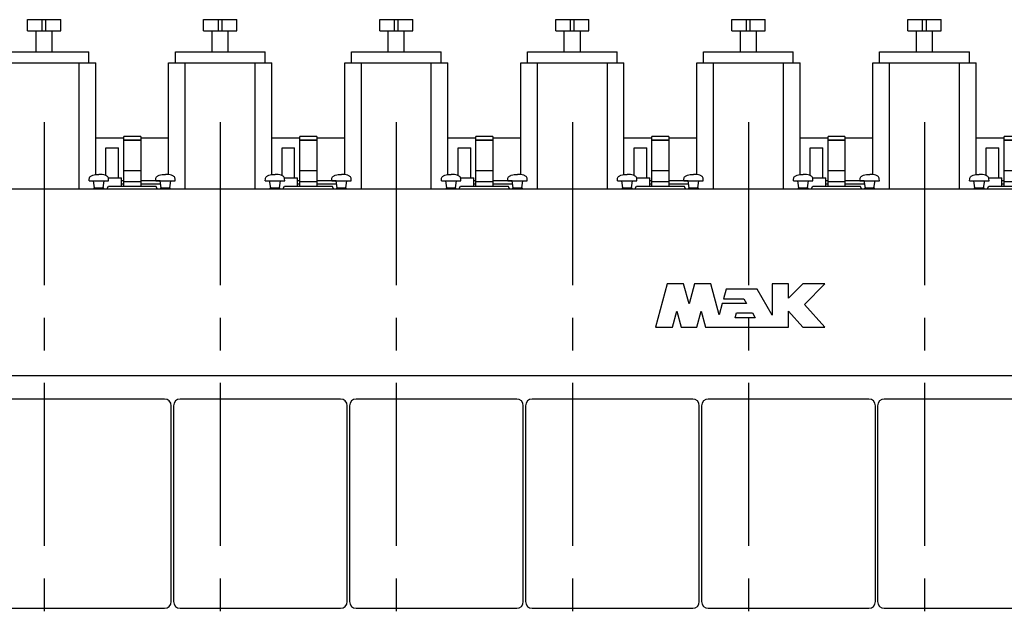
# Model space of a CAD drawing. Header units: millimetres. Extents: x 0 to 1189, y 0 to 841.
# Tile 8 of 85: x 186 to 335, y 181 to 270. Entities that reach past the tile are written whole.
import ezdxf

# ---------------------------------------------------------------- set-up
doc = ezdxf.new("R2010")
doc.units = ezdxf.units.MM
doc.header["$LTSCALE"] = 65.395
doc.linetypes.add('CENTER', pattern=[0.6, 0.375, -0.075, 0.075, -0.075])
for name, color, linetype in [('1907_210700_31_SIMPLE1_T1_X_PBL380', 7, 'CONTINUOUS'), ('1907_210700_31_SIMPLE1_T1_X_PBL398', 7, 'CONTINUOUS'), ('1907_210700_31_SIMPLE1_T1_X_PBL422', 7, 'CONTINUOUS'), ('1907_210700_31_SIMPLE1_T1_X_PBL446', 7, 'CONTINUOUS'), ('1907_210700_31_SIMPLE1_T1_X_PBL452', 7, 'CONTINUOUS'), ('1907_210700_31_SIMPLE1_T1_X_PBL463', 7, 'CONTINUOUS'), ('1907_210700_31_SIMPLE1_X_ABL379', 7, 'CONTINUOUS'), ('1907_210700_31_SIMPLE1_X_ABL397', 7, 'CONTINUOUS'), ('1907_210700_31_SIMPLE1_X_ABL421', 7, 'CONTINUOUS'), ('1907_210700_31_SIMPLE1_X_ABL445', 7, 'CONTINUOUS'), ('1907_210700_31_SIMPLE1_X_ABL451', 7, 'CONTINUOUS'), ('1907_210700_31_SIMPLE1_X_ABL462', 7, 'CONTINUOUS'), ('1947_000000_TLKS_MARKETING_ABL321', 7, 'CONTINUOUS'), ('1947_030000_TLKS_V_ABL336', 7, 'CONTINUOUS'), ('1947_100000_TLKS_V_ABL341', 7, 'CONTINUOUS'), ('1947_111000_11_SIMPLE1_C_ABL354', 7, 'CONTINUOUS'), ('1947_111000_11_SIMPLE1_T1_C_PBL355', 7, 'CONTINUOUS'), ('1947_111200_08_SIMPLE1_A_ABL359', 7, 'CONTINUOUS'), ('1947_111200_08_SIMPLE1_T7_A_PBL381', 7, 'CONTINUOUS'), ('1947_111200_08_SIMPLE1_T7_A_PBL399', 7, 'CONTINUOUS'), ('1947_111200_08_SIMPLE1_T7_A_PBL423', 7, 'CONTINUOUS'), ('1947_111200_08_SIMPLE1_T7_A_PBL436', 7, 'CONTINUOUS'), ('1947_111200_08_SIMPLE1_T7_A_PBL437', 7, 'CONTINUOUS'), ('1947_111200_08_SIMPLE1_T7_A_PBL438', 7, 'CONTINUOUS'), ('1947_171000_05_SIMPLE1_A_ABL369', 7, 'CONTINUOUS'), ('1947_171000_05_SIMPLE1_T1_A_PBL371', 7, 'CONTINUOUS'), ('1947_171000_05_SIMPLE1_T4_A_PBL382', 7, 'CONTINUOUS'), ('1947_171000_05_SIMPLE1_T4_A_PBL400', 7, 'CONTINUOUS'), ('1947_171000_05_SIMPLE1_T4_A_PBL414', 7, 'CONTINUOUS'), ('1947_171000_05_SIMPLE1_T4_A_PBL420', 7, 'CONTINUOUS'), ('1947_171000_05_SIMPLE1_T4_A_PBL430', 7, 'CONTINUOUS'), ('1947_171000_05_SIMPLE1_T4_A_PBL444', 7, 'CONTINUOUS'), ('1947_171000_05_SIMPLE1_T4_A_PBL447', 7, 'CONTINUOUS'), ('1947_171000_05_SIMPLE1_T4_A_PBL448', 7, 'CONTINUOUS'), ('1947_171000_05_SIMPLE1_T4_A_PBL453', 7, 'CONTINUOUS'), ('1947_171000_05_SIMPLE1_T4_A_PBL456', 7, 'CONTINUOUS'), ('1947_171000_05_SIMPLE1_T4_A_PBL457', 7, 'CONTINUOUS'), ('1947_200000_TLKS_V_ABL378', 7, 'CONTINUOUS'), ('1947_700000_TLKS_V_ABL337', 7, 'CONTINUOUS'), ('1947_722000_11_SIMPLE1_A_ABL338', 7, 'CONTINUOUS'), ('1947_722000_11_SIMPLE1_T1_A_PBL339', 7, 'CONTINUOUS'), ('right_6_VBL320', 7, 'CONTINUOUS')]:
    doc.layers.add(name, color=color, linetype=linetype)

# ---------------------------------------------------------------- blocks, each defined once
blk = doc.blocks.new('1947_722000_11_SIMPLE1_T1_A_PBL339', base_point=(257.32, 248.44))
at = {"layer": '1947_722000_11_SIMPLE1_T1_A_PBL339', "color": 7, "linetype": 'Continuous'}
for p, q in [((201.97, 252.44), (197.77, 252.44)), ((201.97, 245.24), (201.97, 252.7)), ((204.53, 252.7), (201.97, 252.7)), ((201.97, 252.19), (204.53, 252.19)), ((204.53, 252.12), (201.97, 252.12)), ((204.53, 252.7), (204.53, 245.24)), ((208.74, 252.44), (204.53, 252.44)), ((228.47, 252.44), (224.27, 252.44)), ((228.47, 245.24), (228.47, 252.7)), ((231.03, 252.7), (228.47, 252.7)), ((228.47, 252.19), (231.03, 252.19)), ((231.03, 252.12), (228.47, 252.12)), ((231.03, 252.7), (231.03, 245.24)), ((235.24, 252.44), (231.03, 252.44)), ((254.97, 252.44), (250.77, 252.44)), ((254.97, 245.24), (254.97, 252.7)), ((257.52, 252.7), (254.97, 252.7)), ((254.97, 252.19), (257.52, 252.19)), ((257.52, 252.12), (254.97, 252.12)), ((257.52, 252.7), (257.52, 245.24)), ((261.74, 252.44), (257.52, 252.44)), ((281.48, 252.44), (277.27, 252.44)), ((281.48, 245.24), (281.48, 252.7)), ((284.02, 252.7), (281.48, 252.7)), ((281.48, 252.19), (284.02, 252.19)), ((284.02, 252.12), (281.48, 252.12)), ((284.02, 252.7), (284.02, 245.24)), ((288.24, 252.44), (284.02, 252.44)), ((307.98, 252.44), (303.77, 252.44)), ((307.98, 245.24), (307.98, 252.7)), ((310.52, 252.7), (307.98, 252.7)), ((307.98, 252.19), (310.52, 252.19)), ((310.52, 252.12), (307.98, 252.12)), ((310.52, 252.7), (310.52, 245.24)), ((314.74, 252.44), (310.52, 252.44)), ((334.48, 252.44), (330.27, 252.44)), ((337.02, 252.7), (334.48, 252.7)), ((334.48, 245.24), (334.48, 252.7)), ((334.48, 252.19), (337.02, 252.19)), ((337.02, 252.12), (334.48, 252.12)), ((204.53, 247.57), (201.97, 247.57)), ((231.03, 247.57), (228.47, 247.57)), ((257.52, 247.57), (254.97, 247.57)), ((284.02, 247.57), (281.48, 247.57)), ((310.52, 247.57), (307.98, 247.57)), ((337.02, 247.57), (334.48, 247.57)), ((201.97, 246.04), (201.65, 246.04)), ((207.44, 246.04), (204.53, 246.04)), ((228.47, 246.04), (228.15, 246.04)), ((233.94, 246.04), (231.03, 246.04)), ((254.97, 246.04), (254.65, 246.04)), ((260.44, 246.04), (257.52, 246.04)), ((281.48, 246.04), (281.15, 246.04)), ((286.94, 246.04), (284.02, 246.04)), ((307.98, 246.04), (307.65, 246.04)), ((313.44, 246.04), (310.52, 246.04)), ((334.48, 246.04), (334.15, 246.04)), ((201.65, 245.59), (201.97, 245.59)), ((204.53, 245.91), (201.97, 245.91)), ((204.53, 245.59), (207.51, 245.59)), ((228.15, 245.59), (228.47, 245.59)), ((231.03, 245.91), (228.47, 245.91)), ((231.03, 245.59), (234.01, 245.59)), ((254.65, 245.59), (254.97, 245.59)), ((257.52, 245.91), (254.97, 245.91)), ((257.52, 245.59), (260.51, 245.59)), ((281.15, 245.59), (281.48, 245.59)), ((284.02, 245.91), (281.48, 245.91)), ((284.02, 245.59), (287.01, 245.59)), ((307.65, 245.59), (307.98, 245.59)), ((310.52, 245.91), (307.98, 245.91)), ((310.52, 245.59), (313.51, 245.59)), ((334.15, 245.59), (334.48, 245.59)), ((337.02, 245.91), (334.48, 245.91))]:
    blk.add_line(p, q, dxfattribs=at)
blk = doc.blocks.new('1947_722000_11_SIMPLE1_A_ABL338', base_point=(257.325, 248.435))
at = {"layer": '1947_722000_11_SIMPLE1_T1_A_PBL339'}
blk.add_blockref('1947_722000_11_SIMPLE1_T1_A_PBL339', (257.325, 248.435), dxfattribs=at)
blk = doc.blocks.new('1947_700000_TLKS_V_ABL337', base_point=(257.325, 248.435))
at = {"layer": '1947_722000_11_SIMPLE1_A_ABL338'}
blk.add_blockref('1947_722000_11_SIMPLE1_A_ABL338', (257.325, 248.435), dxfattribs=at)
blk = doc.blocks.new('1947_111000_11_SIMPLE1_T1_C_PBL355', base_point=(283.45, 169.62))
at = {"layer": '1947_111000_11_SIMPLE1_T1_C_PBL355', "color": 7, "linetype": 'Continuous'}
blk.add_line((159.4, 216.75), (411, 216.75), dxfattribs=at)
blk = doc.blocks.new('1947_111000_11_SIMPLE1_C_ABL354', base_point=(283.45, 169.625))
at = {"layer": '1947_111000_11_SIMPLE1_T1_C_PBL355'}
blk.add_blockref('1947_111000_11_SIMPLE1_T1_C_PBL355', (283.45, 169.625), dxfattribs=at)
blk = doc.blocks.new('1947_111200_08_SIMPLE1_T7_A_PBL381', base_point=(196.05003, 197.45005))
at = {"layer": '1947_111200_08_SIMPLE1_T7_A_PBL381', "color": 7, "linetype": 'Continuous'}
for p, q in [((182.975, 212.2001), (182.975, 182.7)), ((208.12505, 213.2001), (183.975, 213.2001)), ((209.12505, 182.7), (209.12505, 212.2001)), ((183.975, 181.7), (208.12505, 181.7))]:
    blk.add_line(p, q, dxfattribs=at)
for centre, start, end in [((183.975, 212.2001), 90, 180), ((208.12505, 212.2001), 0, 90), ((183.975, 182.7), 180, 270), ((208.12505, 182.7), 270, 360)]:
    blk.add_arc(centre, 1, start, end, dxfattribs=at)
blk = doc.blocks.new('1947_111200_08_SIMPLE1_T7_A_PBL399', base_point=(222.55, 197.45))
at = {"layer": '1947_111200_08_SIMPLE1_T7_A_PBL399', "color": 7, "linetype": 'Continuous'}
for p, q in [((209.47, 212.2), (209.47, 182.7)), ((234.62, 213.2), (210.47, 213.2)), ((235.62, 182.7), (235.62, 212.2)), ((210.47, 181.7), (234.62, 181.7))]:
    blk.add_line(p, q, dxfattribs=at)
for centre, start, end in [((210.47, 212.2), 90, 180), ((234.62, 212.2), 0, 90), ((210.47, 182.7), 180, 270), ((234.62, 182.7), 270, 360)]:
    blk.add_arc(centre, 1, start, end, dxfattribs=at)
blk = doc.blocks.new('1947_111200_08_SIMPLE1_T7_A_PBL423', base_point=(249.04, 197.45))
at = {"layer": '1947_111200_08_SIMPLE1_T7_A_PBL423', "color": 7, "linetype": 'Continuous'}
for p, q in [((235.97, 212.2), (235.97, 182.7)), ((261.12, 213.2), (236.97, 213.2)), ((262.12, 182.7), (262.12, 212.2)), ((236.97, 181.7), (261.12, 181.7))]:
    blk.add_line(p, q, dxfattribs=at)
for centre, start, end in [((236.97, 212.2), 90, 180), ((261.12, 212.2), 0, 90), ((236.97, 182.7), 180, 270), ((261.12, 182.7), 270, 360)]:
    blk.add_arc(centre, 1, start, end, dxfattribs=at)
blk = doc.blocks.new('1947_111200_08_SIMPLE1_T7_A_PBL436', base_point=(275.54, 197.45))
at = {"layer": '1947_111200_08_SIMPLE1_T7_A_PBL436', "color": 7, "linetype": 'Continuous'}
for p, q in [((262.46, 212.2), (262.46, 182.7)), ((287.61, 213.2), (263.46, 213.2)), ((288.61, 182.7), (288.61, 212.2)), ((263.46, 181.7), (287.61, 181.7))]:
    blk.add_line(p, q, dxfattribs=at)
for centre, start, end in [((263.46, 212.2), 90, 180), ((287.61, 212.2), 0, 90), ((263.46, 182.7), 180, 270), ((287.61, 182.7), 270, 360)]:
    blk.add_arc(centre, 1, start, end, dxfattribs=at)
blk = doc.blocks.new('1947_111200_08_SIMPLE1_T7_A_PBL437', base_point=(302.03, 197.45))
at = {"layer": '1947_111200_08_SIMPLE1_T7_A_PBL437', "color": 7, "linetype": 'Continuous'}
for p, q in [((288.96, 212.2), (288.96, 182.7)), ((314.11, 213.2), (289.96, 213.2)), ((315.11, 182.7), (315.11, 212.2)), ((289.96, 181.7), (314.11, 181.7))]:
    blk.add_line(p, q, dxfattribs=at)
for centre, start, end in [((289.96, 212.2), 90, 180), ((314.11, 212.2), 0, 90), ((289.96, 182.7), 180, 270), ((314.11, 182.7), 270, 360)]:
    blk.add_arc(centre, 1, start, end, dxfattribs=at)
blk = doc.blocks.new('1947_111200_08_SIMPLE1_T7_A_PBL438', base_point=(328.53, 197.45))
at = {"layer": '1947_111200_08_SIMPLE1_T7_A_PBL438', "color": 7, "linetype": 'Continuous'}
for p, q in [((315.45, 212.2), (315.45, 182.7)), ((340.6, 213.2), (316.45, 213.2)), ((341.6, 182.7), (341.6, 212.2)), ((316.45, 181.7), (340.6, 181.7))]:
    blk.add_line(p, q, dxfattribs=at)
for centre, start, end in [((316.45, 212.2), 90, 180), ((340.6, 212.2), 0, 90), ((316.45, 182.7), 180, 270), ((340.6, 182.7), 270, 360)]:
    blk.add_arc(centre, 1, start, end, dxfattribs=at)
blk = doc.blocks.new('1947_111200_08_SIMPLE1_A_ABL359', base_point=(293.45, 174.94))
at = {"layer": '1947_111200_08_SIMPLE1_T7_A_PBL381'}
blk.add_blockref('1947_111200_08_SIMPLE1_T7_A_PBL381', (196.05, 197.45), dxfattribs=at)
at = {"layer": '1947_111200_08_SIMPLE1_T7_A_PBL399'}
blk.add_blockref('1947_111200_08_SIMPLE1_T7_A_PBL399', (222.55, 197.45), dxfattribs=at)
at = {"layer": '1947_111200_08_SIMPLE1_T7_A_PBL423'}
blk.add_blockref('1947_111200_08_SIMPLE1_T7_A_PBL423', (249.04, 197.45), dxfattribs=at)
at = {"layer": '1947_111200_08_SIMPLE1_T7_A_PBL436'}
blk.add_blockref('1947_111200_08_SIMPLE1_T7_A_PBL436', (275.54, 197.45), dxfattribs=at)
at = {"layer": '1947_111200_08_SIMPLE1_T7_A_PBL437'}
blk.add_blockref('1947_111200_08_SIMPLE1_T7_A_PBL437', (302.03, 197.45), dxfattribs=at)
at = {"layer": '1947_111200_08_SIMPLE1_T7_A_PBL438'}
blk.add_blockref('1947_111200_08_SIMPLE1_T7_A_PBL438', (328.53, 197.45), dxfattribs=at)
blk = doc.blocks.new('1947_171000_05_SIMPLE1_T1_A_PBL371', base_point=(285.5, 230.99))
at = {"layer": '1947_171000_05_SIMPLE1_T1_A_PBL371', "color": 7, "linetype": 'Continuous'}
for p, q in [((175.5, 244.85), (395.5, 244.85)), ((199.47, 244.89), (199.67, 245.24)), ((199.67, 245.24), (206.83, 245.24)), ((207.03, 244.89), (206.83, 245.24)), ((225.97, 244.89), (226.17, 245.24)), ((226.17, 245.24), (233.33, 245.24)), ((233.53, 244.89), (233.33, 245.24)), ((252.47, 244.89), (252.67, 245.24)), ((252.67, 245.24), (259.83, 245.24)), ((260.03, 244.89), (259.83, 245.24)), ((278.97, 244.89), (279.17, 245.24)), ((279.17, 245.24), (286.33, 245.24)), ((286.53, 244.89), (286.33, 245.24)), ((305.47, 244.89), (305.67, 245.24)), ((305.67, 245.24), (312.83, 245.24)), ((313.03, 244.89), (312.83, 245.24)), ((331.97, 244.89), (332.17, 245.24)), ((332.17, 245.24), (339.33, 245.24)), ((283.77, 230.53), (282.02, 224.02)), ((286.25, 230.53), (283.77, 230.53)), ((287.06, 227.53), (286.25, 230.53)), ((287.87, 230.53), (287.06, 227.53)), ((290.35, 230.53), (287.87, 230.53)), ((291.6, 225.87), (290.35, 230.53)), ((292.63, 229.74), (292.24, 228.27)), ((297.32, 229.74), (292.63, 229.74)), ((299.56, 225.85), (297.32, 229.74)), ((302.03, 230.53), (299.56, 230.53)), ((299.56, 230.53), (299.56, 225.85)), ((304.19, 230.53), (302.03, 228.37)), ((302.03, 228.37), (302.03, 230.53)), ((307.52, 230.53), (304.19, 230.53)), ((304.43, 227.45), (307.52, 230.53)), ((292.24, 228.27), (295.32, 228.27)), ((295.32, 228.27), (295.71, 227.59)), ((292.06, 227.59), (291.6, 225.87)), ((295.71, 227.59), (292.06, 227.59)), ((307.5, 224.02), (304.43, 227.45)), ((284.58, 224.02), (285.22, 226.41)), ((285.22, 226.41), (285.86, 224.02)), ((288.26, 224.02), (288.9, 226.41)), ((288.9, 226.41), (289.54, 224.02)), ((293.99, 225.44), (294.19, 226.16)), ((297.01, 225.44), (293.99, 225.44)), ((294.19, 226.16), (296.59, 226.16)), ((296.59, 226.16), (297.01, 225.44)), ((302.03, 224.02), (302.03, 226.43)), ((302.03, 226.43), (304.19, 224.02)), ((282.02, 224.02), (284.58, 224.02)), ((285.86, 224.02), (288.26, 224.02)), ((289.54, 224.02), (302.03, 224.02)), ((304.19, 224.02), (307.5, 224.02))]:
    blk.add_line(p, q, dxfattribs=at)
for centre, start_param, end_param in [((199.42, 244.97), -3.141593, -2.356194), ((207.08, 244.97), -3.926991, -3.141593), ((225.92, 244.97), -3.141593, -2.356194), ((233.58, 244.97), -3.926991, -3.141593), ((252.42, 244.97), -3.141593, -2.356194), ((260.08, 244.97), -3.926991, -3.141593), ((278.92, 244.97), -3.141593, -2.356194), ((286.58, 244.97), -3.926991, -3.141593), ((305.42, 244.97), -3.141593, -2.356194), ((313.08, 244.97), -3.926991, -3.141593), ((331.92, 244.97), -3.141593, -2.356194)]:
    blk.add_ellipse(centre, major_axis=(0, 0.125), ratio=0.57735, start_param=start_param, end_param=end_param, dxfattribs=at)
blk = doc.blocks.new('1947_171000_05_SIMPLE1_T4_A_PBL382', base_point=(198.25, 245.93))
at = {"layer": '1947_171000_05_SIMPLE1_T4_A_PBL382', "color": 7, "linetype": 'Continuous'}
for p, q in [((196.79, 246.05), (196.8, 246.34)), ((196.79, 246.05), (199.71, 246.05)), ((197.6, 245), (197.44, 246.05)), ((198.9, 245), (199.06, 246.05)), ((199.71, 246.05), (199.7, 246.34)), ((197.53, 244.85), (197.54, 245)), ((197.54, 245), (198.96, 245)), ((198.97, 244.85), (198.96, 245))]:
    blk.add_line(p, q, dxfattribs=at)
for points in [[(196.8, 246.34), (196.8, 246.41), (196.83, 246.55), (196.96, 246.71), (197.13, 246.82), (197.39, 246.92), (197.77, 246.99), (198.08, 247), (198.25, 247)], [(199.7, 246.34), (199.7, 246.41), (199.67, 246.55), (199.54, 246.71), (199.37, 246.82), (199.11, 246.92), (198.73, 246.99), (198.42, 247), (198.25, 247)]]:
    blk.add_open_spline(points, degree=3, knots=[0, 0, 0, 0, 0.126668, 0.235274, 0.344342, 0.460019, 0.715186, 1, 1, 1, 1], dxfattribs=at)
blk = doc.blocks.new('1947_171000_05_SIMPLE1_T4_A_PBL400', base_point=(208.25, 245.93))
at = {"layer": '1947_171000_05_SIMPLE1_T4_A_PBL400', "color": 7, "linetype": 'Continuous'}
for p, q in [((206.79, 246.05), (206.8, 246.34)), ((206.79, 246.05), (209.71, 246.05)), ((207.6, 245), (207.44, 246.05)), ((208.9, 245), (209.06, 246.05)), ((209.71, 246.05), (209.7, 246.34)), ((207.53, 244.85), (207.54, 245)), ((207.54, 245), (208.96, 245)), ((208.97, 244.85), (208.96, 245))]:
    blk.add_line(p, q, dxfattribs=at)
for points in [[(206.8, 246.34), (206.8, 246.41), (206.83, 246.55), (206.96, 246.71), (207.13, 246.82), (207.39, 246.92), (207.77, 246.99), (208.08, 247), (208.25, 247)], [(209.7, 246.34), (209.7, 246.41), (209.67, 246.55), (209.54, 246.71), (209.37, 246.82), (209.11, 246.92), (208.73, 246.99), (208.42, 247), (208.25, 247)]]:
    blk.add_open_spline(points, degree=3, knots=[0, 0, 0, 0, 0.126668, 0.235274, 0.344342, 0.460019, 0.715186, 1, 1, 1, 1], dxfattribs=at)
blk = doc.blocks.new('1947_171000_05_SIMPLE1_T4_A_PBL414', base_point=(224.75, 245.93))
at = {"layer": '1947_171000_05_SIMPLE1_T4_A_PBL414', "color": 7, "linetype": 'Continuous'}
for p, q in [((223.29, 246.05), (223.3, 246.34)), ((223.29, 246.05), (226.21, 246.05)), ((224.1, 245), (223.94, 246.05)), ((225.4, 245), (225.56, 246.05)), ((226.21, 246.05), (226.2, 246.34)), ((224.03, 244.85), (224.04, 245)), ((224.04, 245), (225.46, 245)), ((225.47, 244.85), (225.46, 245))]:
    blk.add_line(p, q, dxfattribs=at)
for points in [[(223.3, 246.34), (223.3, 246.41), (223.33, 246.55), (223.46, 246.71), (223.63, 246.82), (223.89, 246.92), (224.27, 246.99), (224.58, 247), (224.75, 247)], [(226.2, 246.34), (226.2, 246.41), (226.17, 246.55), (226.04, 246.71), (225.87, 246.82), (225.61, 246.92), (225.23, 246.99), (224.92, 247), (224.75, 247)]]:
    blk.add_open_spline(points, degree=3, knots=[0, 0, 0, 0, 0.126668, 0.235274, 0.344342, 0.460019, 0.715186, 1, 1, 1, 1], dxfattribs=at)
blk = doc.blocks.new('1947_171000_05_SIMPLE1_T4_A_PBL420', base_point=(234.75, 245.93))
at = {"layer": '1947_171000_05_SIMPLE1_T4_A_PBL420', "color": 7, "linetype": 'Continuous'}
for p, q in [((233.29, 246.05), (233.3, 246.34)), ((233.29, 246.05), (236.21, 246.05)), ((234.1, 245), (233.94, 246.05)), ((235.4, 245), (235.56, 246.05)), ((236.21, 246.05), (236.2, 246.34)), ((234.03, 244.85), (234.04, 245)), ((234.04, 245), (235.46, 245)), ((235.47, 244.85), (235.46, 245))]:
    blk.add_line(p, q, dxfattribs=at)
for points in [[(233.3, 246.34), (233.3, 246.41), (233.33, 246.55), (233.46, 246.71), (233.63, 246.82), (233.89, 246.92), (234.27, 246.99), (234.58, 247), (234.75, 247)], [(236.2, 246.34), (236.2, 246.41), (236.17, 246.55), (236.04, 246.71), (235.87, 246.82), (235.61, 246.92), (235.23, 246.99), (234.92, 247), (234.75, 247)]]:
    blk.add_open_spline(points, degree=3, knots=[0, 0, 0, 0, 0.126668, 0.235274, 0.344342, 0.460019, 0.715186, 1, 1, 1, 1], dxfattribs=at)
blk = doc.blocks.new('1947_171000_05_SIMPLE1_T4_A_PBL430', base_point=(251.25, 245.93))
at = {"layer": '1947_171000_05_SIMPLE1_T4_A_PBL430', "color": 7, "linetype": 'Continuous'}
for p, q in [((249.79, 246.05), (249.8, 246.34)), ((249.79, 246.05), (252.71, 246.05)), ((250.6, 245), (250.44, 246.05)), ((251.9, 245), (252.06, 246.05)), ((252.71, 246.05), (252.7, 246.34)), ((250.53, 244.85), (250.54, 245)), ((250.54, 245), (251.96, 245)), ((251.97, 244.85), (251.96, 245))]:
    blk.add_line(p, q, dxfattribs=at)
for points in [[(249.8, 246.34), (249.8, 246.41), (249.83, 246.55), (249.96, 246.71), (250.13, 246.82), (250.39, 246.92), (250.77, 246.99), (251.08, 247), (251.25, 247)], [(252.7, 246.34), (252.7, 246.41), (252.67, 246.55), (252.54, 246.71), (252.37, 246.82), (252.11, 246.92), (251.73, 246.99), (251.42, 247), (251.25, 247)]]:
    blk.add_open_spline(points, degree=3, knots=[0, 0, 0, 0, 0.126668, 0.235274, 0.344342, 0.460019, 0.715186, 1, 1, 1, 1], dxfattribs=at)
blk = doc.blocks.new('1947_171000_05_SIMPLE1_T4_A_PBL444', base_point=(261.25, 245.93))
at = {"layer": '1947_171000_05_SIMPLE1_T4_A_PBL444', "color": 7, "linetype": 'Continuous'}
for p, q in [((259.79, 246.05), (259.8, 246.34)), ((259.79, 246.05), (262.71, 246.05)), ((260.6, 245), (260.44, 246.05)), ((261.9, 245), (262.06, 246.05)), ((262.71, 246.05), (262.7, 246.34)), ((260.52, 244.85), (260.54, 245)), ((260.54, 245), (261.96, 245)), ((261.98, 244.85), (261.96, 245))]:
    blk.add_line(p, q, dxfattribs=at)
for points in [[(259.8, 246.34), (259.8, 246.41), (259.83, 246.55), (259.96, 246.71), (260.13, 246.82), (260.39, 246.92), (260.77, 246.99), (261.08, 247), (261.25, 247)], [(262.7, 246.34), (262.7, 246.41), (262.67, 246.55), (262.54, 246.71), (262.37, 246.82), (262.11, 246.92), (261.73, 246.99), (261.42, 247), (261.25, 247)]]:
    blk.add_open_spline(points, degree=3, knots=[0, 0, 0, 0, 0.126668, 0.235274, 0.344342, 0.460019, 0.715186, 1, 1, 1, 1], dxfattribs=at)
blk = doc.blocks.new('1947_171000_05_SIMPLE1_T4_A_PBL447', base_point=(277.75, 245.93))
at = {"layer": '1947_171000_05_SIMPLE1_T4_A_PBL447', "color": 7, "linetype": 'Continuous'}
for p, q in [((276.29, 246.05), (276.3, 246.34)), ((276.29, 246.05), (279.21, 246.05)), ((277.1, 245), (276.94, 246.05)), ((278.4, 245), (278.56, 246.05)), ((279.21, 246.05), (279.2, 246.34)), ((277.02, 244.85), (277.04, 245)), ((277.04, 245), (278.46, 245)), ((278.48, 244.85), (278.46, 245))]:
    blk.add_line(p, q, dxfattribs=at)
for points in [[(276.3, 246.34), (276.3, 246.41), (276.33, 246.55), (276.46, 246.71), (276.63, 246.82), (276.89, 246.92), (277.27, 246.99), (277.58, 247), (277.75, 247)], [(279.2, 246.34), (279.2, 246.41), (279.17, 246.55), (279.04, 246.71), (278.87, 246.82), (278.61, 246.92), (278.23, 246.99), (277.92, 247), (277.75, 247)]]:
    blk.add_open_spline(points, degree=3, knots=[0, 0, 0, 0, 0.126668, 0.235274, 0.344342, 0.460019, 0.715186, 1, 1, 1, 1], dxfattribs=at)
blk = doc.blocks.new('1947_171000_05_SIMPLE1_T4_A_PBL448', base_point=(287.75, 245.93))
at = {"layer": '1947_171000_05_SIMPLE1_T4_A_PBL448', "color": 7, "linetype": 'Continuous'}
for p, q in [((286.29, 246.05), (286.3, 246.34)), ((286.29, 246.05), (289.21, 246.05)), ((287.1, 245), (286.94, 246.05)), ((288.4, 245), (288.56, 246.05)), ((289.21, 246.05), (289.2, 246.34)), ((287.02, 244.85), (287.04, 245)), ((287.04, 245), (288.46, 245)), ((288.48, 244.85), (288.46, 245))]:
    blk.add_line(p, q, dxfattribs=at)
for points in [[(286.3, 246.34), (286.3, 246.41), (286.33, 246.55), (286.46, 246.71), (286.63, 246.82), (286.89, 246.92), (287.27, 246.99), (287.58, 247), (287.75, 247)], [(289.2, 246.34), (289.2, 246.41), (289.17, 246.55), (289.04, 246.71), (288.87, 246.82), (288.61, 246.92), (288.23, 246.99), (287.92, 247), (287.75, 247)]]:
    blk.add_open_spline(points, degree=3, knots=[0, 0, 0, 0, 0.126668, 0.235274, 0.344342, 0.460019, 0.715186, 1, 1, 1, 1], dxfattribs=at)
blk = doc.blocks.new('1947_171000_05_SIMPLE1_T4_A_PBL453', base_point=(304.25, 245.93))
at = {"layer": '1947_171000_05_SIMPLE1_T4_A_PBL453', "color": 7, "linetype": 'Continuous'}
for p, q in [((302.79, 246.05), (302.8, 246.34)), ((302.79, 246.05), (305.71, 246.05)), ((303.6, 245), (303.44, 246.05)), ((304.9, 245), (305.06, 246.05)), ((305.71, 246.05), (305.7, 246.34)), ((303.52, 244.85), (303.54, 245)), ((303.54, 245), (304.96, 245)), ((304.98, 244.85), (304.96, 245))]:
    blk.add_line(p, q, dxfattribs=at)
for points in [[(302.8, 246.34), (302.8, 246.41), (302.83, 246.55), (302.96, 246.71), (303.13, 246.82), (303.39, 246.92), (303.77, 246.99), (304.08, 247), (304.25, 247)], [(305.7, 246.34), (305.7, 246.41), (305.67, 246.55), (305.54, 246.71), (305.37, 246.82), (305.11, 246.92), (304.73, 246.99), (304.42, 247), (304.25, 247)]]:
    blk.add_open_spline(points, degree=3, knots=[0, 0, 0, 0, 0.126668, 0.235274, 0.344342, 0.460019, 0.715186, 1, 1, 1, 1], dxfattribs=at)
blk = doc.blocks.new('1947_171000_05_SIMPLE1_T4_A_PBL456', base_point=(314.25, 245.93))
at = {"layer": '1947_171000_05_SIMPLE1_T4_A_PBL456', "color": 7, "linetype": 'Continuous'}
for p, q in [((312.79, 246.05), (312.8, 246.34)), ((312.79, 246.05), (315.71, 246.05)), ((313.6, 245), (313.44, 246.05)), ((314.9, 245), (315.06, 246.05)), ((315.71, 246.05), (315.7, 246.34)), ((313.52, 244.85), (313.54, 245)), ((313.54, 245), (314.96, 245)), ((314.98, 244.85), (314.96, 245))]:
    blk.add_line(p, q, dxfattribs=at)
for points in [[(312.8, 246.34), (312.8, 246.41), (312.83, 246.55), (312.96, 246.71), (313.13, 246.82), (313.39, 246.92), (313.77, 246.99), (314.08, 247), (314.25, 247)], [(315.7, 246.34), (315.7, 246.41), (315.67, 246.55), (315.54, 246.71), (315.37, 246.82), (315.11, 246.92), (314.73, 246.99), (314.42, 247), (314.25, 247)]]:
    blk.add_open_spline(points, degree=3, knots=[0, 0, 0, 0, 0.126668, 0.235274, 0.344342, 0.460019, 0.715186, 1, 1, 1, 1], dxfattribs=at)
blk = doc.blocks.new('1947_171000_05_SIMPLE1_T4_A_PBL457', base_point=(330.75, 245.93))
at = {"layer": '1947_171000_05_SIMPLE1_T4_A_PBL457', "color": 7, "linetype": 'Continuous'}
for p, q in [((329.29, 246.05), (329.3, 246.34)), ((329.29, 246.05), (332.21, 246.05)), ((330.1, 245), (329.94, 246.05)), ((331.4, 245), (331.56, 246.05)), ((332.21, 246.05), (332.2, 246.34)), ((330.02, 244.85), (330.04, 245)), ((330.04, 245), (331.46, 245)), ((331.48, 244.85), (331.46, 245))]:
    blk.add_line(p, q, dxfattribs=at)
for points in [[(329.3, 246.34), (329.3, 246.41), (329.33, 246.55), (329.46, 246.71), (329.63, 246.82), (329.89, 246.92), (330.27, 246.99), (330.58, 247), (330.75, 247)], [(332.2, 246.34), (332.2, 246.41), (332.17, 246.55), (332.04, 246.71), (331.87, 246.82), (331.61, 246.92), (331.23, 246.99), (330.92, 247), (330.75, 247)]]:
    blk.add_open_spline(points, degree=3, knots=[0, 0, 0, 0, 0.126668, 0.235274, 0.344342, 0.460019, 0.715186, 1, 1, 1, 1], dxfattribs=at)
blk = doc.blocks.new('1947_171000_05_SIMPLE1_A_ABL369', base_point=(279.49, 231.88))
at = {"layer": '1947_171000_05_SIMPLE1_T1_A_PBL371'}
blk.add_blockref('1947_171000_05_SIMPLE1_T1_A_PBL371', (285.5, 230.99), dxfattribs=at)
at = {"layer": '1947_171000_05_SIMPLE1_T4_A_PBL382'}
blk.add_blockref('1947_171000_05_SIMPLE1_T4_A_PBL382', (198.25, 245.93), dxfattribs=at)
at = {"layer": '1947_171000_05_SIMPLE1_T4_A_PBL400'}
blk.add_blockref('1947_171000_05_SIMPLE1_T4_A_PBL400', (208.25, 245.93), dxfattribs=at)
at = {"layer": '1947_171000_05_SIMPLE1_T4_A_PBL414'}
blk.add_blockref('1947_171000_05_SIMPLE1_T4_A_PBL414', (224.75, 245.93), dxfattribs=at)
at = {"layer": '1947_171000_05_SIMPLE1_T4_A_PBL420'}
blk.add_blockref('1947_171000_05_SIMPLE1_T4_A_PBL420', (234.75, 245.93), dxfattribs=at)
at = {"layer": '1947_171000_05_SIMPLE1_T4_A_PBL430'}
blk.add_blockref('1947_171000_05_SIMPLE1_T4_A_PBL430', (251.25, 245.93), dxfattribs=at)
at = {"layer": '1947_171000_05_SIMPLE1_T4_A_PBL444'}
blk.add_blockref('1947_171000_05_SIMPLE1_T4_A_PBL444', (261.25, 245.93), dxfattribs=at)
at = {"layer": '1947_171000_05_SIMPLE1_T4_A_PBL447'}
blk.add_blockref('1947_171000_05_SIMPLE1_T4_A_PBL447', (277.75, 245.93), dxfattribs=at)
at = {"layer": '1947_171000_05_SIMPLE1_T4_A_PBL448'}
blk.add_blockref('1947_171000_05_SIMPLE1_T4_A_PBL448', (287.75, 245.93), dxfattribs=at)
at = {"layer": '1947_171000_05_SIMPLE1_T4_A_PBL453'}
blk.add_blockref('1947_171000_05_SIMPLE1_T4_A_PBL453', (304.25, 245.93), dxfattribs=at)
at = {"layer": '1947_171000_05_SIMPLE1_T4_A_PBL456'}
blk.add_blockref('1947_171000_05_SIMPLE1_T4_A_PBL456', (314.25, 245.93), dxfattribs=at)
at = {"layer": '1947_171000_05_SIMPLE1_T4_A_PBL457'}
blk.add_blockref('1947_171000_05_SIMPLE1_T4_A_PBL457', (330.75, 245.93), dxfattribs=at)
blk = doc.blocks.new('1947_100000_TLKS_V_ABL341', base_point=(297.15, 166.65))
at = {"layer": '1947_111000_11_SIMPLE1_C_ABL354'}
blk.add_blockref('1947_111000_11_SIMPLE1_C_ABL354', (283.45, 169.625), dxfattribs=at)
at = {"layer": '1947_111200_08_SIMPLE1_A_ABL359'}
blk.add_blockref('1947_111200_08_SIMPLE1_A_ABL359', (293.45, 174.9375), dxfattribs=at)
at = {"layer": '1947_171000_05_SIMPLE1_A_ABL369'}
blk.add_blockref('1947_171000_05_SIMPLE1_A_ABL369', (279.48875, 231.875), dxfattribs=at)
blk = doc.blocks.new('1907_210700_31_SIMPLE1_T1_X_PBL380', base_point=(191.94, 199.79))
at = {"layer": '1907_210700_31_SIMPLE1_T1_X_PBL380', "color": 7, "linetype": 'Continuous'}
for p, q in [((187.5, 268.6), (187.5, 270.3)), ((187.5, 270.3), (192.5, 270.3)), ((189.72, 268.6), (189.72, 270.3)), ((190.28, 268.6), (190.28, 270.3)), ((192.5, 268.6), (192.5, 270.3)), ((187.5, 268.6), (192.5, 268.6)), ((188.79, 265.45), (188.79, 268.6)), ((191.21, 265.45), (191.21, 268.6)), ((183.25, 263.8), (183.25, 265.45)), ((183.25, 265.45), (196.75, 265.45)), ((196.75, 263.8), (196.75, 265.45)), ((182.24, 246.97), (182.24, 263.8)), ((182.24, 263.8), (197.77, 263.8)), ((184.74, 244.85), (184.74, 263.8)), ((195.27, 244.85), (195.27, 263.8)), ((197.77, 246.97), (197.77, 263.8)), ((199.3, 246.84), (199.3, 251)), ((199.3, 251), (201.2, 251)), ((201.2, 246.47), (201.2, 251)), ((199.67, 246.47), (201.65, 246.47)), ((201.65, 245.24), (201.65, 246.47))]:
    blk.add_line(p, q, dxfattribs=at)
at = {"layer": '1907_210700_31_SIMPLE1_T1_X_PBL380', "color": 2, "linetype": 'CENTER'}
blk.add_line((190, 254.85), (190, 129.27), dxfattribs=at)
blk = doc.blocks.new('1907_210700_31_SIMPLE1_X_ABL379', base_point=(191.94, 199.79))
at = {"layer": '1907_210700_31_SIMPLE1_T1_X_PBL380'}
blk.add_blockref('1907_210700_31_SIMPLE1_T1_X_PBL380', (191.94, 199.79), dxfattribs=at)
blk = doc.blocks.new('1907_210700_31_SIMPLE1_T1_X_PBL398', base_point=(218.44, 196.47))
at = {"layer": '1907_210700_31_SIMPLE1_T1_X_PBL398', "color": 7, "linetype": 'Continuous'}
for p, q in [((214, 268.6), (214, 270.3)), ((214, 270.3), (219, 270.3)), ((216.22, 268.6), (216.22, 270.3)), ((216.78, 268.6), (216.78, 270.3)), ((219, 268.6), (219, 270.3)), ((214, 268.6), (219, 268.6)), ((215.29, 265.45), (215.29, 268.6)), ((217.71, 265.45), (217.71, 268.6)), ((209.75, 263.8), (209.75, 265.45)), ((209.75, 265.45), (223.25, 265.45)), ((223.25, 263.8), (223.25, 265.45)), ((208.74, 246.97), (208.74, 263.8)), ((208.74, 263.8), (224.27, 263.8)), ((211.24, 244.85), (211.24, 263.8)), ((221.77, 244.85), (221.77, 263.8)), ((224.27, 246.97), (224.27, 263.8)), ((225.8, 246.84), (225.8, 251)), ((225.8, 251), (227.7, 251)), ((227.7, 246.47), (227.7, 251)), ((226.17, 246.47), (228.15, 246.47)), ((228.15, 245.24), (228.15, 246.47))]:
    blk.add_line(p, q, dxfattribs=at)
at = {"layer": '1907_210700_31_SIMPLE1_T1_X_PBL398', "color": 2, "linetype": 'CENTER'}
blk.add_line((216.5, 254.85), (216.5, 122.65), dxfattribs=at)
blk = doc.blocks.new('1907_210700_31_SIMPLE1_X_ABL397', base_point=(218.44, 196.47))
at = {"layer": '1907_210700_31_SIMPLE1_T1_X_PBL398'}
blk.add_blockref('1907_210700_31_SIMPLE1_T1_X_PBL398', (218.44, 196.47), dxfattribs=at)
blk = doc.blocks.new('1907_210700_31_SIMPLE1_T1_X_PBL422', base_point=(244.94, 196.47))
at = {"layer": '1907_210700_31_SIMPLE1_T1_X_PBL422', "color": 7, "linetype": 'Continuous'}
for p, q in [((240.5, 268.6), (240.5, 270.3)), ((240.5, 270.3), (245.5, 270.3)), ((242.72, 268.6), (242.72, 270.3)), ((243.28, 268.6), (243.28, 270.3)), ((245.5, 268.6), (245.5, 270.3)), ((240.5, 268.6), (245.5, 268.6)), ((241.79, 265.45), (241.79, 268.6)), ((244.21, 265.45), (244.21, 268.6)), ((236.25, 263.8), (236.25, 265.45)), ((236.25, 265.45), (249.75, 265.45)), ((249.75, 263.8), (249.75, 265.45)), ((235.24, 246.97), (235.24, 263.8)), ((235.24, 263.8), (250.77, 263.8)), ((237.74, 244.85), (237.74, 263.8)), ((248.27, 244.85), (248.27, 263.8)), ((250.77, 246.97), (250.77, 263.8)), ((252.3, 246.84), (252.3, 251)), ((252.3, 251), (254.2, 251)), ((254.2, 246.47), (254.2, 251)), ((252.67, 246.47), (254.65, 246.47)), ((254.65, 245.24), (254.65, 246.47))]:
    blk.add_line(p, q, dxfattribs=at)
at = {"layer": '1907_210700_31_SIMPLE1_T1_X_PBL422', "color": 2, "linetype": 'CENTER'}
blk.add_line((243, 254.85), (243, 122.65), dxfattribs=at)
blk = doc.blocks.new('1907_210700_31_SIMPLE1_X_ABL421', base_point=(244.94, 196.47))
at = {"layer": '1907_210700_31_SIMPLE1_T1_X_PBL422'}
blk.add_blockref('1907_210700_31_SIMPLE1_T1_X_PBL422', (244.94, 196.47), dxfattribs=at)
blk = doc.blocks.new('1907_210700_31_SIMPLE1_T1_X_PBL446', base_point=(271.44, 196.47))
at = {"layer": '1907_210700_31_SIMPLE1_T1_X_PBL446', "color": 7, "linetype": 'Continuous'}
for p, q in [((267, 268.6), (267, 270.3)), ((267, 270.3), (272, 270.3)), ((269.22, 268.6), (269.22, 270.3)), ((269.78, 268.6), (269.78, 270.3)), ((272, 268.6), (272, 270.3)), ((267, 268.6), (272, 268.6)), ((268.29, 265.45), (268.29, 268.6)), ((270.71, 265.45), (270.71, 268.6)), ((262.75, 263.8), (262.75, 265.45)), ((262.75, 265.45), (276.25, 265.45)), ((276.25, 263.8), (276.25, 265.45)), ((261.74, 246.97), (261.74, 263.8)), ((261.74, 263.8), (277.27, 263.8)), ((264.24, 244.85), (264.24, 263.8)), ((274.77, 244.85), (274.77, 263.8)), ((277.27, 246.97), (277.27, 263.8)), ((278.8, 246.84), (278.8, 251)), ((278.8, 251), (280.7, 251)), ((280.7, 246.47), (280.7, 251)), ((279.17, 246.47), (281.15, 246.47)), ((281.15, 245.24), (281.15, 246.47))]:
    blk.add_line(p, q, dxfattribs=at)
at = {"layer": '1907_210700_31_SIMPLE1_T1_X_PBL446', "color": 2, "linetype": 'CENTER'}
blk.add_line((269.5, 254.85), (269.5, 122.65), dxfattribs=at)
blk = doc.blocks.new('1907_210700_31_SIMPLE1_X_ABL445', base_point=(271.44, 196.47))
at = {"layer": '1907_210700_31_SIMPLE1_T1_X_PBL446'}
blk.add_blockref('1907_210700_31_SIMPLE1_T1_X_PBL446', (271.44, 196.47), dxfattribs=at)
blk = doc.blocks.new('1907_210700_31_SIMPLE1_T1_X_PBL452', base_point=(297.94, 196.47))
at = {"layer": '1907_210700_31_SIMPLE1_T1_X_PBL452', "color": 7, "linetype": 'Continuous'}
for p, q in [((293.5, 268.6), (293.5, 270.3)), ((293.5, 270.3), (298.5, 270.3)), ((295.72, 268.6), (295.72, 270.3)), ((296.28, 268.6), (296.28, 270.3)), ((298.5, 268.6), (298.5, 270.3)), ((293.5, 268.6), (298.5, 268.6)), ((294.79, 265.45), (294.79, 268.6)), ((297.21, 265.45), (297.21, 268.6)), ((289.25, 263.8), (289.25, 265.45)), ((289.25, 265.45), (302.75, 265.45)), ((302.75, 263.8), (302.75, 265.45)), ((288.24, 246.97), (288.24, 263.8)), ((288.24, 263.8), (303.77, 263.8)), ((290.74, 244.85), (290.74, 263.8)), ((301.27, 244.85), (301.27, 263.8)), ((303.77, 246.97), (303.77, 263.8)), ((305.3, 246.84), (305.3, 251)), ((305.3, 251), (307.2, 251)), ((307.2, 246.47), (307.2, 251)), ((305.67, 246.47), (307.65, 246.47)), ((307.65, 245.24), (307.65, 246.47))]:
    blk.add_line(p, q, dxfattribs=at)
at = {"layer": '1907_210700_31_SIMPLE1_T1_X_PBL452', "color": 2, "linetype": 'CENTER'}
blk.add_line((296, 254.85), (296, 122.65), dxfattribs=at)
blk = doc.blocks.new('1907_210700_31_SIMPLE1_X_ABL451', base_point=(297.94, 196.47))
at = {"layer": '1907_210700_31_SIMPLE1_T1_X_PBL452'}
blk.add_blockref('1907_210700_31_SIMPLE1_T1_X_PBL452', (297.94, 196.47), dxfattribs=at)
blk = doc.blocks.new('1907_210700_31_SIMPLE1_T1_X_PBL463', base_point=(324.44, 196.47))
at = {"layer": '1907_210700_31_SIMPLE1_T1_X_PBL463', "color": 7, "linetype": 'Continuous'}
for p, q in [((320, 268.6), (320, 270.3)), ((320, 270.3), (325, 270.3)), ((322.22, 268.6), (322.22, 270.3)), ((322.78, 268.6), (322.78, 270.3)), ((325, 268.6), (325, 270.3)), ((320, 268.6), (325, 268.6)), ((321.29, 265.45), (321.29, 268.6)), ((323.71, 265.45), (323.71, 268.6)), ((315.75, 263.8), (315.75, 265.45)), ((315.75, 265.45), (329.25, 265.45)), ((329.25, 263.8), (329.25, 265.45)), ((314.74, 246.97), (314.74, 263.8)), ((314.74, 263.8), (330.27, 263.8)), ((317.24, 244.85), (317.24, 263.8)), ((327.77, 244.85), (327.77, 263.8)), ((330.27, 246.97), (330.27, 263.8)), ((331.8, 251), (333.7, 251)), ((331.8, 246.84), (331.8, 251)), ((333.7, 246.47), (333.7, 251)), ((332.17, 246.47), (334.15, 246.47)), ((334.15, 245.24), (334.15, 246.47))]:
    blk.add_line(p, q, dxfattribs=at)
at = {"layer": '1907_210700_31_SIMPLE1_T1_X_PBL463', "color": 2, "linetype": 'CENTER'}
blk.add_line((322.5, 254.85), (322.5, 122.65), dxfattribs=at)
blk = doc.blocks.new('1907_210700_31_SIMPLE1_X_ABL462', base_point=(324.44, 196.47))
at = {"layer": '1907_210700_31_SIMPLE1_T1_X_PBL463'}
blk.add_blockref('1907_210700_31_SIMPLE1_T1_X_PBL463', (324.44, 196.47), dxfattribs=at)
blk = doc.blocks.new('1947_200000_TLKS_V_ABL378', base_point=(280.89, 196.4))
at = {"layer": '1907_210700_31_SIMPLE1_X_ABL379'}
blk.add_blockref('1907_210700_31_SIMPLE1_X_ABL379', (191.94, 199.79), dxfattribs=at)
at = {"layer": '1907_210700_31_SIMPLE1_X_ABL397'}
blk.add_blockref('1907_210700_31_SIMPLE1_X_ABL397', (218.44, 196.47), dxfattribs=at)
at = {"layer": '1907_210700_31_SIMPLE1_X_ABL421'}
blk.add_blockref('1907_210700_31_SIMPLE1_X_ABL421', (244.94, 196.47), dxfattribs=at)
at = {"layer": '1907_210700_31_SIMPLE1_X_ABL445'}
blk.add_blockref('1907_210700_31_SIMPLE1_X_ABL445', (271.44, 196.47), dxfattribs=at)
at = {"layer": '1907_210700_31_SIMPLE1_X_ABL451'}
blk.add_blockref('1907_210700_31_SIMPLE1_X_ABL451', (297.94, 196.47), dxfattribs=at)
at = {"layer": '1907_210700_31_SIMPLE1_X_ABL462'}
blk.add_blockref('1907_210700_31_SIMPLE1_X_ABL462', (324.44, 196.47), dxfattribs=at)
blk = doc.blocks.new('1947_030000_TLKS_V_ABL336', base_point=(279.5, 176.13))
at = {"layer": '1947_100000_TLKS_V_ABL341'}
blk.add_blockref('1947_100000_TLKS_V_ABL341', (297.15, 166.65), dxfattribs=at)
at = {"layer": '1947_200000_TLKS_V_ABL378'}
blk.add_blockref('1947_200000_TLKS_V_ABL378', (280.89, 196.4), dxfattribs=at)
at = {"layer": '1947_700000_TLKS_V_ABL337'}
blk.add_blockref('1947_700000_TLKS_V_ABL337', (257.32, 248.44), dxfattribs=at)
blk = doc.blocks.new('1947_000000_TLKS_MARKETING_ABL321', base_point=(259.95, 181.51))
at = {"layer": '1947_030000_TLKS_V_ABL336'}
blk.add_blockref('1947_030000_TLKS_V_ABL336', (279.5, 176.13), dxfattribs=at)
blk = doc.blocks.new('RIGHT_6_VBL320', base_point=(266.7, 200.32))
at = {"layer": '1947_000000_TLKS_MARKETING_ABL321'}
blk.add_blockref('1947_000000_TLKS_MARKETING_ABL321', (259.95, 181.51), dxfattribs=at)

msp = doc.modelspace()

# ---------------------------------------------------------------- block references
at = {"layer": 'right_6_VBL320'}
msp.add_blockref('RIGHT_6_VBL320', (266.7, 200.325), dxfattribs=at)

doc.saveas('drawing.dxf')
